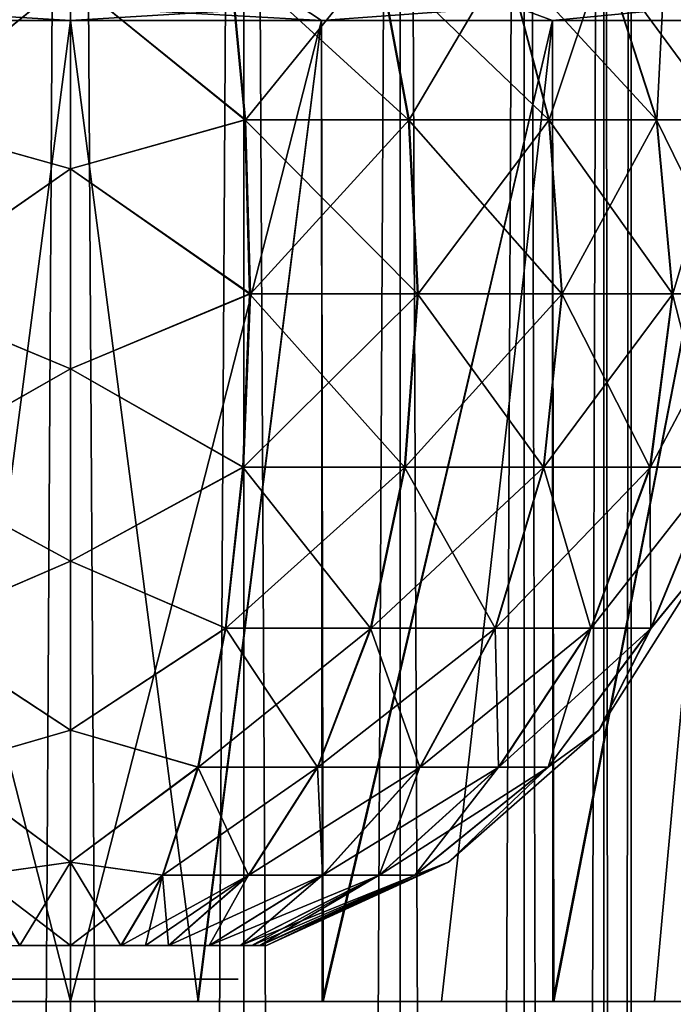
# Model space of a CAD drawing. Header units: millimetres. Extents: x -150 to 150, y -85 to 1149.
# Tile 248 of 256: x -1 to 11, y 1016 to 1034. Entities that reach past the tile are written whole.
import ezdxf

# ---------------------------------------------------------------- set-up
doc = ezdxf.new("R2010")
doc.units = ezdxf.units.MM
doc.header["$LTSCALE"] = 21.359881
for name, color, linetype in [('117', 7, 'CONTINUOUS'), ('122', 7, 'CONTINUOUS'), ('123', 7, 'CONTINUOUS'), ('124', 7, 'CONTINUOUS'), ('128', 7, 'CONTINUOUS'), ('129', 7, 'CONTINUOUS'), ('131', 7, 'CONTINUOUS'), ('132', 7, 'CONTINUOUS'), ('5', 7, 'CONTINUOUS'), ('6', 7, 'CONTINUOUS'), ('9020', 7, 'CONTINUOUS'), ('9021', 7, 'CONTINUOUS')]:
    doc.layers.add(name, color=color, linetype=linetype)

msp = doc.modelspace()

# ---------------------------------------------------------------- linework, layer by layer
at = {"layer": '117', "color": 5, "linetype": 'CONTINUOUS'}
for points in [[(-2.842, 1035.157, 289.394), (0, 1034.757, 288.819), (-3.124, 1032.231, 288.34), (-2.842, 1035.157, 289.394)], [(0, 1034.757, 288.819), (0, 1031.353, 287.755), (-3.124, 1032.231, 288.34), (0, 1034.757, 288.819)], [(-3.124, 1032.231, 288.34), (0, 1031.353, 287.755), (-3.209, 1029.124, 288.025), (-3.124, 1032.231, 288.34)], [(0, 1031.353, 287.755), (0, 1027.787, 287.705), (-3.209, 1029.124, 288.025), (0, 1031.353, 287.755)], [(-3.209, 1029.124, 288.025), (0, 1027.787, 287.705), (-3.089, 1026.035, 288.471), (-3.209, 1029.124, 288.025)], [(0, 1027.787, 287.705), (0, 1024.354, 288.671), (-3.089, 1026.035, 288.471), (0, 1027.787, 287.705)], [(-3.089, 1026.035, 288.471), (0, 1024.354, 288.671), (-2.774, 1023.159, 289.648), (-3.089, 1026.035, 288.471)], [(0, 1024.354, 288.671), (0, 1021.338, 290.575), (-2.774, 1023.159, 289.648), (0, 1024.354, 288.671)], [(-2.774, 1023.159, 289.648), (0, 1021.338, 290.575), (-2.283, 1020.679, 291.481), (-2.774, 1023.159, 289.648)], [(0, 1021.338, 290.575), (0, 1018.988, 293.259), (-2.283, 1020.679, 291.481), (0, 1021.338, 290.575)], [(-2.283, 1020.679, 291.481), (0, 1018.988, 293.259), (-1.646, 1018.752, 293.855), (-2.283, 1020.679, 291.481)], [(0, 1018.988, 293.259), (0, 1017.5, 296.5), (-1.646, 1018.752, 293.855), (0, 1018.988, 293.259)], [(-1.646, 1018.752, 293.855), (0, 1017.5, 296.5), (-0.906, 1017.5, 296.619), (-1.646, 1018.752, 293.855)]]:
    msp.add_3dface(points, dxfattribs=at)
at = {"layer": '122', "color": 5, "linetype": 'CONTINUOUS'}
for points in [[(2.842, 1035.157, 310.606), (0, 1034.757, 311.181), (3.124, 1032.231, 311.66), (2.842, 1035.157, 310.606)], [(2.842, 1035.157, 310.606), (3.124, 1032.231, 311.66), (5.493, 1035.157, 309.508), (2.842, 1035.157, 310.606)], [(5.493, 1035.157, 309.508), (3.124, 1032.231, 311.66), (6.039, 1032.231, 310.453), (5.493, 1035.157, 309.508)], [(5.493, 1035.157, 309.508), (6.039, 1032.231, 310.453), (7.768, 1035.157, 307.76), (5.493, 1035.157, 309.508)], [(7.768, 1035.157, 307.76), (6.039, 1032.231, 310.453), (8.54, 1032.231, 308.531), (7.768, 1035.157, 307.76)], [(7.768, 1035.157, 307.76), (8.54, 1032.231, 308.531), (9.514, 1035.157, 305.483), (7.768, 1035.157, 307.76)], [(9.514, 1035.157, 305.483), (8.54, 1032.231, 308.531), (10.459, 1032.231, 306.028), (9.514, 1035.157, 305.483)], [(9.514, 1035.157, 305.483), (10.459, 1032.231, 306.028), (10.609, 1035.157, 302.831), (9.514, 1035.157, 305.483)], [(10.609, 1035.157, 302.831), (10.459, 1032.231, 306.028), (11.664, 1032.231, 303.112), (10.609, 1035.157, 302.831)], [(10.609, 1035.157, 302.831), (11.664, 1032.231, 303.112), (11.181, 1034.757, 300), (10.609, 1035.157, 302.831)], [(0, 1034.757, 311.181), (0, 1031.353, 312.245), (3.124, 1032.231, 311.66), (0, 1034.757, 311.181)], [(3.124, 1032.231, 311.66), (0, 1031.353, 312.245), (3.209, 1029.124, 311.975), (3.124, 1032.231, 311.66)], [(3.124, 1032.231, 311.66), (3.209, 1029.124, 311.975), (6.039, 1032.231, 310.453), (3.124, 1032.231, 311.66)], [(6.039, 1032.231, 310.453), (3.209, 1029.124, 311.975), (6.201, 1029.124, 310.735), (6.039, 1032.231, 310.453)], [(6.039, 1032.231, 310.453), (6.201, 1029.124, 310.735), (8.54, 1032.231, 308.531), (6.039, 1032.231, 310.453)], [(8.54, 1032.231, 308.531), (6.201, 1029.124, 310.735), (8.771, 1029.124, 308.761), (8.54, 1032.231, 308.531)], [(8.54, 1032.231, 308.531), (8.771, 1029.124, 308.761), (10.459, 1032.231, 306.028), (8.54, 1032.231, 308.531)], [(10.459, 1032.231, 306.028), (8.771, 1029.124, 308.761), (10.741, 1029.124, 306.19), (10.459, 1032.231, 306.028)], [(10.459, 1032.231, 306.028), (10.741, 1029.124, 306.19), (11.664, 1032.231, 303.112), (10.459, 1032.231, 306.028)], [(11.664, 1032.231, 303.112), (10.741, 1029.124, 306.19), (11.978, 1029.124, 303.196), (11.664, 1032.231, 303.112)], [(0, 1031.353, 312.245), (0, 1027.787, 312.295), (3.209, 1029.124, 311.975), (0, 1031.353, 312.245)], [(3.209, 1029.124, 311.975), (0, 1027.787, 312.295), (3.089, 1026.035, 311.529), (3.209, 1029.124, 311.975)], [(3.209, 1029.124, 311.975), (3.089, 1026.035, 311.529), (6.201, 1029.124, 310.735), (3.209, 1029.124, 311.975)], [(6.201, 1029.124, 310.735), (3.089, 1026.035, 311.529), (5.971, 1026.035, 310.335), (6.201, 1029.124, 310.735)], [(6.201, 1029.124, 310.735), (5.971, 1026.035, 310.335), (8.771, 1029.124, 308.761), (6.201, 1029.124, 310.735)], [(8.771, 1029.124, 308.761), (5.971, 1026.035, 310.335), (8.444, 1026.035, 308.436), (8.771, 1029.124, 308.761)], [(8.771, 1029.124, 308.761), (8.444, 1026.035, 308.436), (10.741, 1029.124, 306.19), (8.771, 1029.124, 308.761)], [(10.741, 1029.124, 306.19), (8.444, 1026.035, 308.436), (10.342, 1026.035, 305.96), (10.741, 1029.124, 306.19)], [(10.741, 1029.124, 306.19), (10.342, 1026.035, 305.96), (11.978, 1029.124, 303.196), (10.741, 1029.124, 306.19)], [(11.978, 1029.124, 303.196), (10.342, 1026.035, 305.96), (11.532, 1026.035, 303.077), (11.978, 1029.124, 303.196)], [(0, 1027.787, 312.295), (0, 1024.354, 311.329), (3.089, 1026.035, 311.529), (0, 1027.787, 312.295)], [(3.089, 1026.035, 311.529), (0, 1024.354, 311.329), (2.774, 1023.159, 310.352), (3.089, 1026.035, 311.529)], [(3.089, 1026.035, 311.529), (2.774, 1023.159, 310.352), (5.971, 1026.035, 310.335), (3.089, 1026.035, 311.529)], [(5.971, 1026.035, 310.335), (2.774, 1023.159, 310.352), (5.361, 1023.159, 309.28), (5.971, 1026.035, 310.335)], [(5.971, 1026.035, 310.335), (5.361, 1023.159, 309.28), (8.444, 1026.035, 308.436), (5.971, 1026.035, 310.335)], [(8.444, 1026.035, 308.436), (5.361, 1023.159, 309.28), (7.582, 1023.159, 307.575), (8.444, 1026.035, 308.436)], [(8.444, 1026.035, 308.436), (7.582, 1023.159, 307.575), (10.342, 1026.035, 305.96), (8.444, 1026.035, 308.436)], [(10.342, 1026.035, 305.96), (7.582, 1023.159, 307.575), (9.286, 1023.159, 305.352), (10.342, 1026.035, 305.96)], [(10.342, 1026.035, 305.96), (9.286, 1023.159, 305.352), (11.532, 1026.035, 303.077), (10.342, 1026.035, 305.96)], [(11.532, 1026.035, 303.077), (9.286, 1023.159, 305.352), (10.355, 1023.159, 302.763), (11.532, 1026.035, 303.077)], [(11.532, 1026.035, 303.077), (10.355, 1023.159, 302.763), (11.329, 1024.354, 300), (11.532, 1026.035, 303.077)], [(0, 1024.354, 311.329), (0, 1021.338, 309.425), (2.774, 1023.159, 310.352), (0, 1024.354, 311.329)], [(11.329, 1024.354, 300), (10.355, 1023.159, 302.763), (9.425, 1021.338, 300), (11.329, 1024.354, 300)], [(2.774, 1023.159, 310.352), (0, 1021.338, 309.425), (2.283, 1020.679, 308.519), (2.774, 1023.159, 310.352)], [(2.774, 1023.159, 310.352), (2.283, 1020.679, 308.519), (5.361, 1023.159, 309.28), (2.774, 1023.159, 310.352)], [(5.361, 1023.159, 309.28), (2.283, 1020.679, 308.519), (4.412, 1020.679, 307.637), (5.361, 1023.159, 309.28)], [(5.361, 1023.159, 309.28), (4.412, 1020.679, 307.637), (7.582, 1023.159, 307.575), (5.361, 1023.159, 309.28)], [(7.582, 1023.159, 307.575), (4.412, 1020.679, 307.637), (6.239, 1020.679, 306.233), (7.582, 1023.159, 307.575)], [(7.582, 1023.159, 307.575), (6.239, 1020.679, 306.233), (9.286, 1023.159, 305.352), (7.582, 1023.159, 307.575)], [(9.286, 1023.159, 305.352), (6.239, 1020.679, 306.233), (7.641, 1020.679, 304.404), (9.286, 1023.159, 305.352)], [(9.286, 1023.159, 305.352), (7.641, 1020.679, 304.404), (10.355, 1023.159, 302.763), (9.286, 1023.159, 305.352)], [(10.355, 1023.159, 302.763), (7.641, 1020.679, 304.404), (8.521, 1020.679, 302.274), (10.355, 1023.159, 302.763)], [(10.355, 1023.159, 302.763), (8.521, 1020.679, 302.274), (9.425, 1021.338, 300), (10.355, 1023.159, 302.763)], [(0, 1021.338, 309.425), (0, 1018.988, 306.741), (2.283, 1020.679, 308.519), (0, 1021.338, 309.425)], [(9.425, 1021.338, 300), (8.521, 1020.679, 302.274), (6.741, 1018.988, 300), (9.425, 1021.338, 300)], [(2.283, 1020.679, 308.519), (0, 1018.988, 306.741), (1.646, 1018.752, 306.145), (2.283, 1020.679, 308.519)], [(2.283, 1020.679, 308.519), (1.646, 1018.752, 306.145), (4.412, 1020.679, 307.637), (2.283, 1020.679, 308.519)], [(4.412, 1020.679, 307.637), (1.646, 1018.752, 306.145), (3.182, 1018.752, 305.508), (4.412, 1020.679, 307.637)], [(4.412, 1020.679, 307.637), (3.182, 1018.752, 305.508), (6.239, 1020.679, 306.233), (4.412, 1020.679, 307.637)], [(6.239, 1020.679, 306.233), (3.182, 1018.752, 305.508), (4.501, 1018.752, 304.496), (6.239, 1020.679, 306.233)], [(6.239, 1020.679, 306.233), (4.501, 1018.752, 304.496), (7.641, 1020.679, 304.404), (6.239, 1020.679, 306.233)], [(7.641, 1020.679, 304.404), (4.501, 1018.752, 304.496), (5.512, 1018.752, 303.176), (7.641, 1020.679, 304.404)], [(7.641, 1020.679, 304.404), (5.512, 1018.752, 303.176), (8.521, 1020.679, 302.274), (7.641, 1020.679, 304.404)], [(8.521, 1020.679, 302.274), (5.512, 1018.752, 303.176), (6.146, 1018.752, 301.64), (8.521, 1020.679, 302.274)], [(8.521, 1020.679, 302.274), (6.146, 1018.752, 301.64), (6.741, 1018.988, 300), (8.521, 1020.679, 302.274)], [(0, 1018.988, 306.741), (0, 1017.5, 303.5), (1.646, 1018.752, 306.145), (0, 1018.988, 306.741)], [(6.146, 1018.752, 301.64), (3.382, 1017.5, 300.902), (6.741, 1018.988, 300), (6.146, 1018.752, 301.64)], [(6.741, 1018.988, 300), (3.382, 1017.5, 300.902), (3.5, 1017.5, 300), (6.741, 1018.988, 300)], [(1.646, 1018.752, 306.145), (0, 1017.5, 303.5), (0.906, 1017.5, 303.381), (1.646, 1018.752, 306.145)], [(1.646, 1018.752, 306.145), (0.906, 1017.5, 303.381), (3.182, 1018.752, 305.508), (1.646, 1018.752, 306.145)], [(3.182, 1018.752, 305.508), (0.906, 1017.5, 303.381), (1.339, 1017.5, 303.234), (3.182, 1018.752, 305.508)], [(1.751, 1017.5, 303.031), (3.182, 1018.752, 305.508), (1.339, 1017.5, 303.234), (1.751, 1017.5, 303.031)], [(3.182, 1018.752, 305.508), (1.751, 1017.5, 303.031), (4.501, 1018.752, 304.496), (3.182, 1018.752, 305.508)], [(4.501, 1018.752, 304.496), (1.751, 1017.5, 303.031), (2.476, 1017.5, 302.474), (4.501, 1018.752, 304.496)], [(4.501, 1018.752, 304.496), (2.476, 1017.5, 302.474), (5.512, 1018.752, 303.176), (4.501, 1018.752, 304.496)], [(5.512, 1018.752, 303.176), (2.476, 1017.5, 302.474), (3.032, 1017.5, 301.748), (5.512, 1018.752, 303.176)], [(5.512, 1018.752, 303.176), (3.032, 1017.5, 301.748), (6.146, 1018.752, 301.64), (5.512, 1018.752, 303.176)], [(6.146, 1018.752, 301.64), (3.032, 1017.5, 301.748), (3.234, 1017.5, 301.339), (6.146, 1018.752, 301.64)], [(3.382, 1017.5, 300.902), (6.146, 1018.752, 301.64), (3.234, 1017.5, 301.339), (3.382, 1017.5, 300.902)]]:
    msp.add_3dface(points, dxfattribs=at)
at = {"layer": '123', "color": 5, "linetype": 'CONTINUOUS'}
for points in [[(0, 1034.757, 311.181), (-2.831, 1035.157, 310.609), (-3.112, 1032.231, 311.664), (0, 1034.757, 311.181)], [(0, 1031.353, 312.245), (0, 1034.757, 311.181), (-3.112, 1032.231, 311.664), (0, 1031.353, 312.245)], [(0, 1031.353, 312.245), (-3.112, 1032.231, 311.664), (-3.196, 1029.124, 311.978), (0, 1031.353, 312.245)], [(0, 1027.787, 312.295), (0, 1031.353, 312.245), (-3.196, 1029.124, 311.978), (0, 1027.787, 312.295)], [(0, 1027.787, 312.295), (-3.196, 1029.124, 311.978), (-3.077, 1026.035, 311.532), (0, 1027.787, 312.295)], [(0, 1024.354, 311.329), (0, 1027.787, 312.295), (-3.077, 1026.035, 311.532), (0, 1024.354, 311.329)], [(0, 1024.354, 311.329), (-3.077, 1026.035, 311.532), (-2.763, 1023.159, 310.355), (0, 1024.354, 311.329)], [(0, 1021.338, 309.425), (0, 1024.354, 311.329), (-2.763, 1023.159, 310.355), (0, 1021.338, 309.425)], [(0, 1021.338, 309.425), (-2.763, 1023.159, 310.355), (-2.274, 1020.679, 308.521), (0, 1021.338, 309.425)], [(0, 1018.988, 306.741), (0, 1021.338, 309.425), (-2.274, 1020.679, 308.521), (0, 1018.988, 306.741)], [(0, 1018.988, 306.741), (-2.274, 1020.679, 308.521), (-1.64, 1018.752, 306.146), (0, 1018.988, 306.741)], [(0, 1018.988, 306.741), (-1.64, 1018.752, 306.146), (-0.902, 1017.5, 303.382), (0, 1018.988, 306.741)], [(0, 1017.5, 303.5), (0, 1018.988, 306.741), (-0.902, 1017.5, 303.382), (0, 1017.5, 303.5)], [(-1.64, 1018.752, 306.146), (-1.339, 1017.5, 303.234), (-0.902, 1017.5, 303.382), (-1.64, 1018.752, 306.146)]]:
    msp.add_3dface(points, dxfattribs=at)
at = {"layer": '124', "color": 5, "linetype": 'CONTINUOUS'}
for points in [[(0, 1034.757, 288.819), (2.831, 1035.157, 289.391), (3.112, 1032.231, 288.336), (0, 1034.757, 288.819)], [(5.483, 1035.157, 290.486), (6.028, 1032.231, 289.541), (2.831, 1035.157, 289.391), (5.483, 1035.157, 290.486)], [(2.831, 1035.157, 289.391), (6.028, 1032.231, 289.541), (3.112, 1032.231, 288.336), (2.831, 1035.157, 289.391)], [(7.76, 1035.157, 292.232), (8.531, 1032.231, 291.46), (5.483, 1035.157, 290.486), (7.76, 1035.157, 292.232)], [(5.483, 1035.157, 290.486), (8.531, 1032.231, 291.46), (6.028, 1032.231, 289.541), (5.483, 1035.157, 290.486)], [(9.508, 1035.157, 294.507), (10.453, 1032.231, 293.961), (7.76, 1035.157, 292.232), (9.508, 1035.157, 294.507)], [(7.76, 1035.157, 292.232), (10.453, 1032.231, 293.961), (8.531, 1032.231, 291.46), (7.76, 1035.157, 292.232)], [(10.606, 1035.157, 297.158), (11.66, 1032.231, 296.876), (9.508, 1035.157, 294.507), (10.606, 1035.157, 297.158)], [(9.508, 1035.157, 294.507), (11.66, 1032.231, 296.876), (10.453, 1032.231, 293.961), (9.508, 1035.157, 294.507)], [(10.606, 1035.157, 297.158), (11.181, 1034.757, 300), (11.66, 1032.231, 296.876), (10.606, 1035.157, 297.158)], [(0, 1031.353, 287.755), (0, 1034.757, 288.819), (3.112, 1032.231, 288.336), (0, 1031.353, 287.755)], [(0, 1031.353, 287.755), (3.112, 1032.231, 288.336), (3.196, 1029.124, 288.022), (0, 1031.353, 287.755)], [(6.028, 1032.231, 289.541), (6.19, 1029.124, 289.259), (3.112, 1032.231, 288.336), (6.028, 1032.231, 289.541)], [(3.112, 1032.231, 288.336), (6.19, 1029.124, 289.259), (3.196, 1029.124, 288.022), (3.112, 1032.231, 288.336)], [(8.531, 1032.231, 291.46), (8.761, 1029.124, 291.229), (6.028, 1032.231, 289.541), (8.531, 1032.231, 291.46)], [(6.028, 1032.231, 289.541), (8.761, 1029.124, 291.229), (6.19, 1029.124, 289.259), (6.028, 1032.231, 289.541)], [(10.453, 1032.231, 293.961), (10.735, 1029.124, 293.799), (8.531, 1032.231, 291.46), (10.453, 1032.231, 293.961)], [(8.531, 1032.231, 291.46), (10.735, 1029.124, 293.799), (8.761, 1029.124, 291.229), (8.531, 1032.231, 291.46)], [(11.66, 1032.231, 296.876), (11.975, 1029.124, 296.791), (10.453, 1032.231, 293.961), (11.66, 1032.231, 296.876)], [(10.453, 1032.231, 293.961), (11.975, 1029.124, 296.791), (10.735, 1029.124, 293.799), (10.453, 1032.231, 293.961)], [(0, 1027.787, 287.705), (0, 1031.353, 287.755), (3.196, 1029.124, 288.022), (0, 1027.787, 287.705)], [(0, 1027.787, 287.705), (3.196, 1029.124, 288.022), (3.077, 1026.035, 288.468), (0, 1027.787, 287.705)], [(3.196, 1029.124, 288.022), (5.96, 1026.035, 289.658), (3.077, 1026.035, 288.468), (3.196, 1029.124, 288.022)], [(6.19, 1029.124, 289.259), (5.96, 1026.035, 289.658), (3.196, 1029.124, 288.022), (6.19, 1029.124, 289.259)], [(6.19, 1029.124, 289.259), (8.436, 1026.035, 291.556), (5.96, 1026.035, 289.658), (6.19, 1029.124, 289.259)], [(8.761, 1029.124, 291.229), (8.436, 1026.035, 291.556), (6.19, 1029.124, 289.259), (8.761, 1029.124, 291.229)], [(8.761, 1029.124, 291.229), (10.335, 1026.035, 294.029), (8.436, 1026.035, 291.556), (8.761, 1029.124, 291.229)], [(10.735, 1029.124, 293.799), (10.335, 1026.035, 294.029), (8.761, 1029.124, 291.229), (10.735, 1029.124, 293.799)], [(10.735, 1029.124, 293.799), (11.529, 1026.035, 296.911), (10.335, 1026.035, 294.029), (10.735, 1029.124, 293.799)], [(11.975, 1029.124, 296.791), (11.529, 1026.035, 296.911), (10.735, 1029.124, 293.799), (11.975, 1029.124, 296.791)], [(0, 1024.354, 288.671), (0, 1027.787, 287.705), (3.077, 1026.035, 288.468), (0, 1024.354, 288.671)], [(0, 1024.354, 288.671), (3.077, 1026.035, 288.468), (2.763, 1023.159, 289.645), (0, 1024.354, 288.671)], [(3.077, 1026.035, 288.468), (5.352, 1023.159, 290.714), (2.763, 1023.159, 289.645), (3.077, 1026.035, 288.468)], [(5.96, 1026.035, 289.658), (5.352, 1023.159, 290.714), (3.077, 1026.035, 288.468), (5.96, 1026.035, 289.658)], [(5.96, 1026.035, 289.658), (7.575, 1023.159, 292.418), (5.352, 1023.159, 290.714), (5.96, 1026.035, 289.658)], [(8.436, 1026.035, 291.556), (7.575, 1023.159, 292.418), (5.96, 1026.035, 289.658), (8.436, 1026.035, 291.556)], [(8.436, 1026.035, 291.556), (9.28, 1023.159, 294.639), (7.575, 1023.159, 292.418), (8.436, 1026.035, 291.556)], [(10.335, 1026.035, 294.029), (9.28, 1023.159, 294.639), (8.436, 1026.035, 291.556), (10.335, 1026.035, 294.029)], [(10.335, 1026.035, 294.029), (10.352, 1023.159, 297.226), (9.28, 1023.159, 294.639), (10.335, 1026.035, 294.029)], [(11.529, 1026.035, 296.911), (10.352, 1023.159, 297.226), (10.335, 1026.035, 294.029), (11.529, 1026.035, 296.911)], [(11.529, 1026.035, 296.911), (11.329, 1024.354, 300), (10.352, 1023.159, 297.226), (11.529, 1026.035, 296.911)], [(0, 1021.338, 290.575), (0, 1024.354, 288.671), (2.763, 1023.159, 289.645), (0, 1021.338, 290.575)], [(11.329, 1024.354, 300), (9.425, 1021.338, 300), (10.352, 1023.159, 297.226), (11.329, 1024.354, 300)], [(0, 1021.338, 290.575), (2.763, 1023.159, 289.645), (2.274, 1020.679, 291.479), (0, 1021.338, 290.575)], [(2.763, 1023.159, 289.645), (4.404, 1020.679, 292.359), (2.274, 1020.679, 291.479), (2.763, 1023.159, 289.645)], [(5.352, 1023.159, 290.714), (4.404, 1020.679, 292.359), (2.763, 1023.159, 289.645), (5.352, 1023.159, 290.714)], [(5.352, 1023.159, 290.714), (6.233, 1020.679, 293.761), (4.404, 1020.679, 292.359), (5.352, 1023.159, 290.714)], [(7.575, 1023.159, 292.418), (6.233, 1020.679, 293.761), (5.352, 1023.159, 290.714), (7.575, 1023.159, 292.418)], [(7.575, 1023.159, 292.418), (7.637, 1020.679, 295.588), (6.233, 1020.679, 293.761), (7.575, 1023.159, 292.418)], [(9.28, 1023.159, 294.639), (7.637, 1020.679, 295.588), (7.575, 1023.159, 292.418), (9.28, 1023.159, 294.639)], [(9.28, 1023.159, 294.639), (8.519, 1020.679, 297.717), (7.637, 1020.679, 295.588), (9.28, 1023.159, 294.639)], [(10.352, 1023.159, 297.226), (9.425, 1021.338, 300), (8.519, 1020.679, 297.717), (10.352, 1023.159, 297.226)], [(10.352, 1023.159, 297.226), (8.519, 1020.679, 297.717), (9.28, 1023.159, 294.639), (10.352, 1023.159, 297.226)], [(0, 1018.988, 293.259), (0, 1021.338, 290.575), (2.274, 1020.679, 291.479), (0, 1018.988, 293.259)], [(9.425, 1021.338, 300), (6.741, 1018.988, 300), (8.519, 1020.679, 297.717), (9.425, 1021.338, 300)], [(0, 1018.988, 293.259), (2.274, 1020.679, 291.479), (1.64, 1018.752, 293.854), (0, 1018.988, 293.259)], [(2.274, 1020.679, 291.479), (3.176, 1018.752, 294.488), (1.64, 1018.752, 293.854), (2.274, 1020.679, 291.479)], [(4.404, 1020.679, 292.359), (3.176, 1018.752, 294.488), (2.274, 1020.679, 291.479), (4.404, 1020.679, 292.359)], [(4.404, 1020.679, 292.359), (4.496, 1018.752, 295.499), (3.176, 1018.752, 294.488), (4.404, 1020.679, 292.359)], [(6.233, 1020.679, 293.761), (4.496, 1018.752, 295.499), (4.404, 1020.679, 292.359), (6.233, 1020.679, 293.761)], [(6.233, 1020.679, 293.761), (5.508, 1018.752, 296.818), (4.496, 1018.752, 295.499), (6.233, 1020.679, 293.761)], [(7.637, 1020.679, 295.588), (6.145, 1018.752, 298.354), (5.508, 1018.752, 296.818), (7.637, 1020.679, 295.588)], [(7.637, 1020.679, 295.588), (5.508, 1018.752, 296.818), (6.233, 1020.679, 293.761), (7.637, 1020.679, 295.588)], [(8.519, 1020.679, 297.717), (6.741, 1018.988, 300), (6.145, 1018.752, 298.354), (8.519, 1020.679, 297.717)], [(8.519, 1020.679, 297.717), (6.145, 1018.752, 298.354), (7.637, 1020.679, 295.588), (8.519, 1020.679, 297.717)], [(0, 1017.5, 296.5), (0, 1018.988, 293.259), (0.902, 1017.5, 296.618), (0, 1017.5, 296.5)], [(0, 1018.988, 293.259), (1.64, 1018.752, 293.854), (0.902, 1017.5, 296.618), (0, 1018.988, 293.259)], [(6.741, 1018.988, 300), (3.5, 1017.5, 300), (6.145, 1018.752, 298.354), (6.741, 1018.988, 300)], [(1.64, 1018.752, 293.854), (1.339, 1017.5, 296.766), (0.902, 1017.5, 296.618), (1.64, 1018.752, 293.854)], [(1.748, 1017.5, 296.968), (1.339, 1017.5, 296.766), (1.64, 1018.752, 293.854), (1.748, 1017.5, 296.968)], [(3.176, 1018.752, 294.488), (1.748, 1017.5, 296.968), (1.64, 1018.752, 293.854), (3.176, 1018.752, 294.488)], [(2.474, 1017.5, 297.524), (1.748, 1017.5, 296.968), (3.176, 1018.752, 294.488), (2.474, 1017.5, 297.524)], [(3.031, 1017.5, 298.249), (2.474, 1017.5, 297.524), (4.496, 1018.752, 295.499), (3.031, 1017.5, 298.249)], [(4.496, 1018.752, 295.499), (2.474, 1017.5, 297.524), (3.176, 1018.752, 294.488), (4.496, 1018.752, 295.499)], [(5.508, 1018.752, 296.818), (3.234, 1017.5, 298.661), (3.031, 1017.5, 298.249), (5.508, 1018.752, 296.818)], [(5.508, 1018.752, 296.818), (3.031, 1017.5, 298.249), (4.496, 1018.752, 295.499), (5.508, 1018.752, 296.818)], [(3.381, 1017.5, 299.094), (3.234, 1017.5, 298.661), (5.508, 1018.752, 296.818), (3.381, 1017.5, 299.094)], [(6.145, 1018.752, 298.354), (3.5, 1017.5, 300), (3.381, 1017.5, 299.094), (6.145, 1018.752, 298.354)], [(6.145, 1018.752, 298.354), (3.381, 1017.5, 299.094), (5.508, 1018.752, 296.818), (6.145, 1018.752, 298.354)]]:
    msp.add_3dface(points, dxfattribs=at)
at = {"layer": '128', "color": 7, "linetype": 'CONTINUOUS', "true_color": 0x804000}
for points in [[(-4.48, 1034, 284.744), (0, 1034, 284.1), (-2.28, 1016.5, 284.264), (-4.48, 1034, 284.744)], [(0, 1034, 315.9), (-4.48, 1034, 315.256), (0, 1016.5, 315.9), (0, 1034, 315.9)], [(0, 1016.5, 315.9), (-4.48, 1034, 315.256), (-2.265, 1016.5, 315.738), (0, 1016.5, 315.9)], [(0, 1034, 284.1), (0, 1016.5, 284.1), (-2.28, 1016.5, 284.264), (0, 1034, 284.1)]]:
    msp.add_3dface(points, dxfattribs=at)
at = {"layer": '129', "color": 7, "linetype": 'CONTINUOUS', "true_color": 0x804000}
for points in [[(0, 1034, 284.1), (-4.48, 1034, 284.744), (0, 1034.25, 284.167), (0, 1034, 284.1)], [(-4.48, 1034, 284.744), (-4.098, 1034.25, 284.706), (0, 1034.25, 284.167), (-4.48, 1034, 284.744)], [(-4.48, 1034, 315.256), (0, 1034, 315.9), (-4.098, 1034.25, 315.294), (-4.48, 1034, 315.256)], [(0, 1034, 315.9), (0, 1034.25, 315.833), (-4.098, 1034.25, 315.294), (0, 1034, 315.9)]]:
    msp.add_3dface(points, dxfattribs=at)
at = {"layer": '131', "color": 7, "linetype": 'CONTINUOUS', "true_color": 0x804000}
for points in [[(0, 1016.5, 284.1), (0, 1034, 284.1), (4.48, 1034, 284.744), (0, 1016.5, 284.1)], [(2.265, 1016.5, 284.262), (0, 1016.5, 284.1), (4.48, 1034, 284.744), (2.265, 1016.5, 284.262)], [(0, 1034, 315.9), (0, 1016.5, 315.9), (2.28, 1016.5, 315.736), (0, 1034, 315.9)], [(0, 1034, 315.9), (2.28, 1016.5, 315.736), (4.48, 1034, 315.256), (0, 1034, 315.9)], [(4.488, 1016.5, 284.746), (2.265, 1016.5, 284.262), (4.48, 1034, 284.744), (4.488, 1016.5, 284.746)], [(2.28, 1016.5, 315.736), (4.509, 1016.5, 315.247), (4.48, 1034, 315.256), (2.28, 1016.5, 315.736)], [(8.596, 1034, 286.624), (4.488, 1016.5, 284.746), (4.48, 1034, 284.744), (8.596, 1034, 286.624)], [(4.48, 1034, 315.256), (4.509, 1016.5, 315.247), (8.596, 1034, 313.376), (4.48, 1034, 315.256)], [(6.618, 1016.5, 285.543), (4.488, 1016.5, 284.746), (8.596, 1034, 286.624), (6.618, 1016.5, 285.543)], [(4.509, 1016.5, 315.247), (8.621, 1016.5, 313.36), (8.596, 1034, 313.376), (4.509, 1016.5, 315.247)], [(8.604, 1016.5, 286.629), (6.618, 1016.5, 285.543), (8.596, 1034, 286.624), (8.604, 1016.5, 286.629)], [(12.016, 1034, 289.588), (8.604, 1016.5, 286.629), (8.596, 1034, 286.624), (12.016, 1034, 289.588)], [(8.596, 1034, 313.376), (8.621, 1016.5, 313.36), (12.016, 1034, 310.412), (8.596, 1034, 313.376)], [(10.417, 1016.5, 287.988), (8.604, 1016.5, 286.629), (12.016, 1034, 289.588), (10.417, 1016.5, 287.988)], [(8.621, 1016.5, 313.36), (12.027, 1016.5, 310.4), (12.016, 1034, 310.412), (8.621, 1016.5, 313.36)], [(12.029, 1016.5, 289.602), (10.417, 1016.5, 287.988), (12.016, 1034, 289.588), (12.029, 1016.5, 289.602)]]:
    msp.add_3dface(points, dxfattribs=at)
at = {"layer": '132', "color": 7, "linetype": 'CONTINUOUS', "true_color": 0x804000}
for points in [[(0, 1034, 284.1), (0, 1034.25, 284.167), (4.098, 1034.25, 284.706), (0, 1034, 284.1)], [(4.48, 1034, 284.744), (0, 1034, 284.1), (4.098, 1034.25, 284.706), (4.48, 1034, 284.744)], [(0, 1034.25, 315.833), (0, 1034, 315.9), (4.48, 1034, 315.256), (0, 1034.25, 315.833)], [(0, 1034.25, 315.833), (4.48, 1034, 315.256), (4.098, 1034.25, 315.294), (0, 1034.25, 315.833)], [(4.098, 1034.25, 315.294), (4.48, 1034, 315.256), (7.917, 1034.25, 313.712), (4.098, 1034.25, 315.294)], [(7.917, 1034.25, 286.288), (4.48, 1034, 284.744), (4.098, 1034.25, 284.706), (7.917, 1034.25, 286.288)], [(4.48, 1034, 315.256), (8.596, 1034, 313.376), (7.917, 1034.25, 313.712), (4.48, 1034, 315.256)], [(8.596, 1034, 286.624), (4.48, 1034, 284.744), (7.917, 1034.25, 286.288), (8.596, 1034, 286.624)], [(7.917, 1034.25, 313.712), (8.596, 1034, 313.376), (11.196, 1034.25, 311.196), (7.917, 1034.25, 313.712)], [(11.196, 1034.25, 288.804), (8.596, 1034, 286.624), (7.917, 1034.25, 286.288), (11.196, 1034.25, 288.804)], [(8.596, 1034, 313.376), (12.016, 1034, 310.412), (11.196, 1034.25, 311.196), (8.596, 1034, 313.376)], [(12.016, 1034, 289.588), (8.596, 1034, 286.624), (11.196, 1034.25, 288.804), (12.016, 1034, 289.588)]]:
    msp.add_3dface(points, dxfattribs=at)
at = {"layer": '5', "color": 7, "linetype": 'CONTINUOUS', "true_color": 0xaaaaaa}
for points in [[(0, 1089, 10), (0, 569, 10), (3.09, 569, 9.511), (0, 1089, 10)], [(3.09, 1089, 9.511), (0, 1089, 10), (3.09, 569, 9.511), (3.09, 1089, 9.511)], [(0, 1089, -10), (3.09, 1089, -9.511), (0, 569, -10), (0, 1089, -10)], [(0, 569, -10), (3.09, 1089, -9.511), (3.09, 569, -9.511), (0, 569, -10)], [(5.878, 1089, 8.09), (3.09, 1089, 9.511), (5.878, 569, 8.09), (5.878, 1089, 8.09)], [(5.878, 569, 8.09), (3.09, 1089, 9.511), (3.09, 569, 9.511), (5.878, 569, 8.09)], [(3.09, 1089, -9.511), (5.878, 1089, -8.09), (3.09, 569, -9.511), (3.09, 1089, -9.511)], [(3.09, 569, -9.511), (5.878, 1089, -8.09), (5.878, 569, -8.09), (3.09, 569, -9.511)], [(8.09, 1089, 5.878), (5.878, 1089, 8.09), (8.09, 569, 5.878), (8.09, 1089, 5.878)], [(8.09, 569, 5.878), (5.878, 1089, 8.09), (5.878, 569, 8.09), (8.09, 569, 5.878)], [(5.878, 1089, -8.09), (8.09, 1089, -5.878), (5.878, 569, -8.09), (5.878, 1089, -8.09)], [(5.878, 569, -8.09), (8.09, 1089, -5.878), (8.09, 569, -5.878), (5.878, 569, -8.09)], [(9.511, 1089, 3.09), (8.09, 1089, 5.878), (9.511, 569, 3.09), (9.511, 1089, 3.09)], [(9.511, 569, 3.09), (8.09, 1089, 5.878), (8.09, 569, 5.878), (9.511, 569, 3.09)], [(8.09, 1089, -5.878), (9.511, 1089, -3.09), (8.09, 569, -5.878), (8.09, 1089, -5.878)], [(8.09, 569, -5.878), (9.511, 1089, -3.09), (9.511, 569, -3.09), (8.09, 569, -5.878)], [(10, 1089), (9.511, 1089, 3.09), (10, 569), (10, 1089)], [(10, 569), (9.511, 1089, 3.09), (9.511, 569, 3.09), (10, 569)], [(9.511, 1089, -3.09), (10, 1089), (9.511, 569, -3.09), (9.511, 1089, -3.09)], [(9.511, 569, -3.09), (10, 1089), (10, 569), (9.511, 569, -3.09)]]:
    msp.add_3dface(points, dxfattribs=at)
at = {"layer": '6', "color": 7, "linetype": 'CONTINUOUS', "true_color": 0xaaaaaa}
for points in [[(0, 569, 10), (0, 1089, 10), (-3.09, 1089, 9.511), (0, 569, 10)], [(0, 569, 10), (-3.09, 1089, 9.511), (-3.09, 569, 9.511), (0, 569, 10)], [(0, 1089, -10), (0, 569, -10), (-3.09, 569, -9.511), (0, 1089, -10)], [(-3.09, 1089, -9.511), (0, 1089, -10), (-3.09, 569, -9.511), (-3.09, 1089, -9.511)]]:
    msp.add_3dface(points, dxfattribs=at)
at = {"layer": '9020', "linetype": 'CONTINUOUS'}
for points in [[(-2.481, 1016.9, 157.564), (-2.949, 1016.9, 158.697), (2.99, 1016.9, 159.004), (-2.481, 1016.9, 157.564)], [(-1.605, 1016.9, 156.716), (-2.481, 1016.9, 157.564), (2.99, 1016.9, 159.004), (-1.605, 1016.9, 156.716)], [(-0.463, 1016.9, 156.286), (-1.605, 1016.9, 156.716), (2.99, 1016.9, 159.004), (-0.463, 1016.9, 156.286)], [(0.757, 1016.9, 156.347), (-0.463, 1016.9, 156.286), (2.99, 1016.9, 159.004), (0.757, 1016.9, 156.347)], [(1.856, 1016.9, 156.893), (0.757, 1016.9, 156.347), (2.99, 1016.9, 159.004), (1.856, 1016.9, 156.893)], [(2.644, 1016.9, 157.832), (1.856, 1016.9, 156.893), (2.99, 1016.9, 159.004), (2.644, 1016.9, 157.832)]]:
    msp.add_3dface(points, dxfattribs=at)
at = {"layer": '9021', "linetype": 'CONTINUOUS'}
for points in [[(2.949, 1016.9, 159.803), (-2.99, 1016.9, 159.496), (2.565, 1016.9, 160.806), (2.949, 1016.9, 159.803)], [(2.565, 1016.9, 160.806), (-2.99, 1016.9, 159.496), (1.855, 1016.9, 161.608), (2.565, 1016.9, 160.806)], [(1.855, 1016.9, 161.608), (-2.99, 1016.9, 159.496), (0.909, 1016.9, 162.109), (1.855, 1016.9, 161.608)], [(0.909, 1016.9, 162.109), (-2.99, 1016.9, 159.496), (-0.155, 1016.9, 162.246), (0.909, 1016.9, 162.109)], [(-0.155, 1016.9, 162.246), (-2.99, 1016.9, 159.496), (-1.2, 1016.9, 162), (-0.155, 1016.9, 162.246)]]:
    msp.add_3dface(points, dxfattribs=at)

doc.saveas('drawing.dxf')
